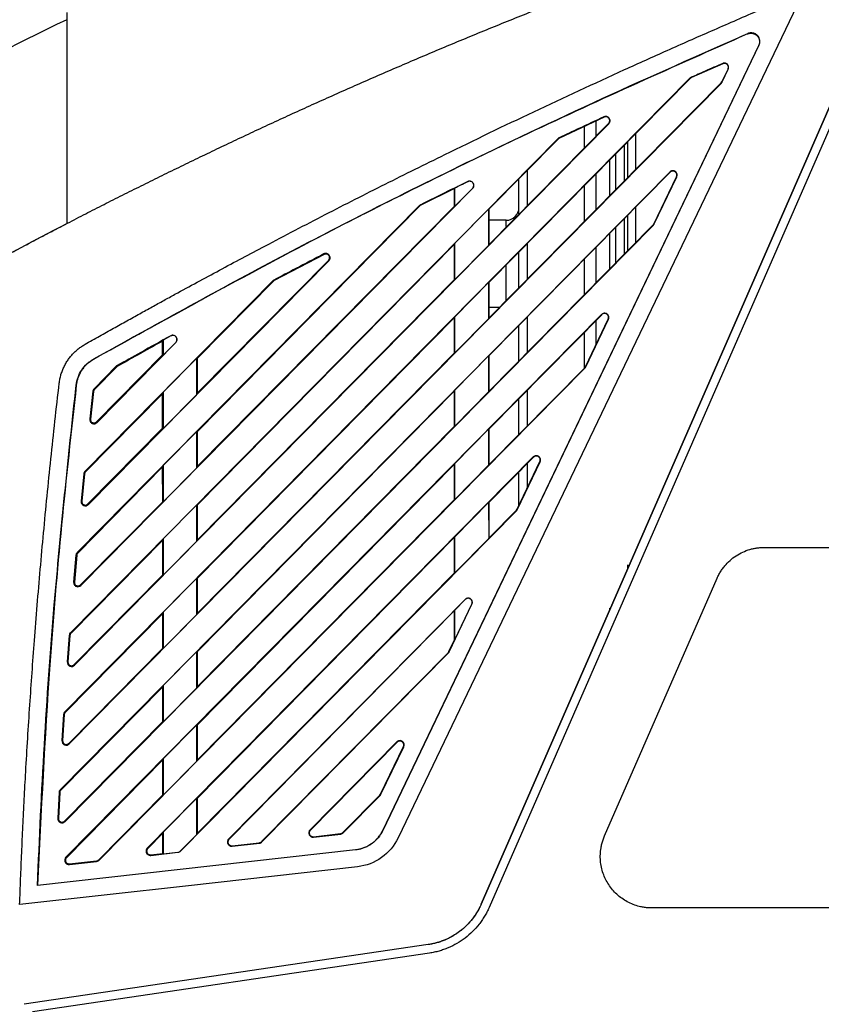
# Model space of a CAD drawing. Header units: millimetres. Extents: x 51 to 353, y -23 to 217.
# Tile 145 of 147: x 214 to 233, y 114 to 137. Entities that reach past the tile are written whole.
import ezdxf

# ---------------------------------------------------------------- set-up
doc = ezdxf.new("R2010")
doc.units = ezdxf.units.MM

msp = doc.modelspace()

# ---------------------------------------------------------------- linework, layer by layer
at = {"color": 7, "linetype": 'Continuous', "lineweight": 25}
for p, q in [((224.778, 115.929), (235.293, 139.997)), ((235.243, 139.881), (224.778, 115.929)), ((235.465, 139.889), (224.961, 115.849)), ((232.293, 137.197), (222.843, 117.475)), ((215.121, 136.699), (215.121, 136.426)), ((222.483, 117.648), (231.245, 135.934)), ((231.252, 135.941), (222.486, 117.646)), ((230.409, 135.509), (229.678, 135.186)), ((230.389, 135.089), (230.53, 135.383)), ((230.395, 135.086), (230.536, 135.38)), ((230.409, 135.509), (230.406, 135.515)), ((230.536, 135.38), (230.53, 135.383)), ((229.644, 135.171), (215.075, 120.413)), ((229.649, 135.166), (224.958, 130.409)), ((229.644, 135.171), (229.649, 135.166)), ((229.678, 135.186), (229.649, 135.166)), ((229.675, 135.192), (229.678, 135.186)), ((215.179, 119.664), (230.376, 135.059)), ((224.958, 129.584), (230.371, 135.064)), ((230.371, 135.064), (230.389, 135.089)), ((230.371, 135.064), (230.376, 135.059)), ((230.389, 135.089), (230.395, 135.086)), ((227.644, 134.263), (226.603, 133.777)), ((227.644, 134.263), (227.64, 134.271)), ((215.303, 121.497), (227.753, 134.11)), ((224.958, 131.293), (227.747, 134.116)), ((227.178, 134.045), (227.178, 133.54)), ((227.458, 133.823), (227.458, 134.176)), ((227.747, 134.116), (227.753, 134.11)), ((226.57, 133.766), (215.207, 122.254)), ((226.577, 133.759), (224.958, 132.117)), ((226.57, 133.766), (226.577, 133.759)), ((226.603, 133.777), (226.577, 133.759)), ((228.192, 132.857), (228.192, 133.688)), ((227.918, 132.58), (227.918, 133.41)), ((227.778, 132.438), (227.778, 133.268)), ((229.173, 132.986), (214.968, 118.596)), ((229.179, 132.981), (224.958, 128.702)), ((225.658, 132.008), (225.658, 132.832)), ((225.858, 132.21), (225.858, 133.039)), ((227.458, 132.114), (227.458, 132.944)), ((228.798, 131.77), (229.328, 132.876)), ((228.805, 131.767), (229.335, 132.873)), ((229.173, 132.986), (229.179, 132.981)), ((229.335, 132.873), (229.328, 132.876)), ((215.451, 123.355), (224.579, 132.603)), ((224.158, 132.6), (223.374, 132.211)), ((224.166, 132.613), (224.158, 132.6)), ((224.158, 132.192), (224.158, 132.6)), ((224.166, 132.189), (224.166, 132.613)), ((224.166, 132.189), (224.577, 132.605)), ((224.466, 132.76), (224.464, 132.763)), ((224.577, 132.605), (224.579, 132.603)), ((227.178, 132.66), (227.178, 131.831)), ((223.342, 132.203), (215.363, 124.121)), ((223.35, 132.195), (218.161, 126.934)), ((218.161, 126.123), (224.158, 132.192)), ((223.342, 132.203), (223.35, 132.195)), ((223.374, 132.211), (223.35, 132.195)), ((223.368, 132.222), (223.374, 132.211)), ((224.158, 132.192), (224.166, 132.189)), ((224.95, 132.12), (224.165, 131.325)), ((224.958, 132.117), (224.95, 132.12)), ((224.95, 132.12), (224.951, 131.276)), ((224.958, 132.117), (224.958, 131.293)), ((228.192, 131.148), (228.192, 131.981)), ((215.079, 117.855), (228.786, 131.74)), ((225.358, 131.861), (224.958, 131.861)), ((224.958, 127.875), (228.781, 131.745)), ((227.918, 130.871), (227.918, 131.703)), ((228.781, 131.745), (228.798, 131.77)), ((228.781, 131.745), (228.786, 131.74)), ((228.798, 131.77), (228.805, 131.767)), ((227.778, 130.729), (227.778, 131.561)), ((224.158, 131.306), (218.161, 125.226)), ((224.165, 131.325), (224.158, 131.306)), ((224.158, 130.483), (224.158, 131.306)), ((224.165, 130.48), (224.165, 131.325)), ((224.165, 130.48), (224.951, 131.276)), ((224.951, 131.276), (224.958, 131.293)), ((225.858, 130.494), (225.858, 131.322)), ((227.458, 130.406), (227.458, 131.237)), ((221.119, 131.064), (219.956, 130.455)), ((221.119, 131.064), (221.112, 131.077)), ((225.658, 130.291), (225.658, 131.119)), ((215.625, 125.24), (221.229, 130.918)), ((218.162, 127.832), (221.22, 130.927)), ((221.22, 130.927), (221.229, 130.918)), ((227.178, 130.953), (227.178, 130.122)), ((219.925, 130.45), (215.546, 126.014)), ((218.161, 124.413), (224.158, 130.483)), ((219.935, 130.44), (218.162, 128.641)), ((219.925, 130.45), (219.935, 130.44)), ((219.956, 130.455), (219.935, 130.44)), ((219.949, 130.468), (219.956, 130.455)), ((224.158, 130.483), (224.165, 130.48)), ((224.951, 130.412), (224.165, 129.616)), ((224.958, 130.409), (224.951, 130.412)), ((224.951, 130.412), (224.951, 129.568)), ((224.958, 130.409), (224.958, 129.584)), ((224.958, 129.835), (225.205, 129.835)), ((227.583, 129.667), (215.101, 117.023)), ((224.165, 129.616), (224.158, 129.598)), ((224.165, 128.771), (224.165, 129.616)), ((227.588, 129.662), (224.958, 126.994)), ((225.858, 128.782), (225.858, 129.609)), ((227.583, 129.667), (227.588, 129.662)), ((224.158, 129.598), (218.16, 123.518)), ((224.158, 128.774), (224.158, 129.598)), ((224.165, 128.771), (224.951, 129.568)), ((224.951, 129.568), (224.958, 129.584)), ((225.658, 128.58), (225.658, 129.404)), ((227.207, 128.451), (227.738, 129.557)), ((227.214, 128.447), (227.744, 129.554)), ((227.458, 128.973), (227.458, 129.529)), ((227.744, 129.554), (227.738, 129.557)), ((217.545, 129.167), (217.367, 129.069)), ((217.545, 129.167), (217.543, 129.17)), ((227.178, 129.245), (227.178, 128.413)), ((215.825, 127.151), (217.662, 129.012)), ((217.354, 128.723), (217.353, 129.046)), ((217.367, 129.069), (217.367, 128.718)), ((217.367, 128.718), (217.66, 129.015)), ((217.66, 129.015), (217.662, 129.012)), ((215.813, 127.164), (217.354, 128.723)), ((217.367, 128.718), (217.354, 128.723)), ((218.16, 122.704), (224.158, 128.774)), ((224.158, 128.774), (224.165, 128.771)), ((224.951, 128.704), (224.164, 127.907)), ((224.958, 128.702), (224.951, 128.704)), ((224.951, 128.704), (224.952, 127.861)), ((224.958, 128.702), (224.958, 127.875)), ((215.743, 128.623), (215.741, 128.627)), ((216.273, 128.459), (215.756, 127.935)), ((216.273, 128.459), (216.286, 128.447)), ((216.295, 128.476), (216.304, 128.46)), ((218.149, 128.647), (217.367, 127.854)), ((218.149, 128.647), (218.162, 128.641)), ((218.149, 127.802), (218.149, 128.647)), ((218.162, 128.641), (218.162, 127.832)), ((216.286, 128.447), (215.769, 127.923)), ((215.876, 116.953), (227.195, 128.42)), ((224.958, 126.166), (227.19, 128.426)), ((227.19, 128.426), (227.207, 128.451)), ((227.19, 128.426), (227.195, 128.42)), ((227.207, 128.451), (227.214, 128.447)), ((215.342, 128.02), (215.339, 128.02)), ((217.354, 127.822), (215.559, 126.002)), ((215.728, 127.877), (215.655, 127.233)), ((215.746, 127.875), (215.673, 127.231)), ((215.746, 127.875), (215.728, 127.877)), ((215.769, 127.923), (215.756, 127.935)), ((217.354, 127.822), (217.367, 127.854)), ((217.354, 127.015), (217.354, 127.822)), ((217.367, 127.854), (217.367, 127.01)), ((217.367, 127.01), (218.149, 127.802)), ((218.162, 127.832), (218.149, 127.802)), ((224.158, 127.891), (218.16, 121.81)), ((224.164, 127.907), (224.158, 127.891)), ((224.158, 127.065), (224.158, 127.891)), ((224.164, 127.063), (224.164, 127.907)), ((224.164, 127.063), (224.952, 127.861)), ((224.952, 127.861), (224.958, 127.875)), ((225.858, 127.06), (225.858, 127.892)), ((225.658, 126.854), (225.658, 127.694)), ((215.655, 127.233), (215.672, 127.231)), ((215.825, 127.151), (215.813, 127.164)), ((215.612, 125.252), (217.354, 127.015)), ((217.367, 127.01), (217.354, 127.015)), ((218.149, 126.938), (217.367, 126.146)), ((218.149, 126.938), (218.161, 126.934)), ((218.149, 126.094), (218.149, 126.938)), ((218.16, 120.995), (224.158, 127.065)), ((218.161, 126.934), (218.161, 126.123)), ((224.158, 127.065), (224.164, 127.063)), ((224.952, 126.997), (224.164, 126.199)), ((224.958, 126.994), (224.952, 126.997)), ((224.952, 126.997), (224.952, 126.153)), ((224.958, 126.994), (224.958, 126.166)), ((225.992, 126.348), (216.997, 117.236)), ((224.158, 126.183), (218.159, 120.102)), ((224.164, 126.199), (224.158, 126.183)), ((224.158, 125.357), (224.158, 126.183)), ((224.164, 125.354), (224.164, 126.199)), ((224.952, 126.153), (224.958, 126.166)), ((225.998, 126.342), (224.958, 125.287)), ((225.616, 125.131), (226.147, 126.238)), ((225.624, 125.128), (226.154, 126.234)), ((225.858, 125.614), (225.858, 126.19)), ((225.992, 126.348), (225.998, 126.342)), ((226.154, 126.234), (226.147, 126.238)), ((217.354, 126.115), (215.376, 124.109)), ((215.518, 125.954), (215.454, 125.32)), ((215.535, 125.953), (215.471, 125.318)), ((215.535, 125.953), (215.518, 125.954)), ((215.559, 126.002), (215.546, 126.014)), ((217.354, 126.115), (217.367, 126.146)), ((217.355, 125.306), (217.354, 126.115)), ((217.367, 126.146), (217.367, 125.301)), ((217.367, 125.301), (218.149, 126.094)), ((218.161, 126.123), (218.149, 126.094)), ((224.164, 125.354), (224.952, 126.153)), ((225.658, 125.187), (225.658, 125.97)), ((215.439, 123.367), (217.355, 125.306)), ((215.454, 125.32), (215.471, 125.318)), ((215.625, 125.24), (215.612, 125.252)), ((217.367, 125.301), (217.355, 125.306)), ((218.159, 119.285), (224.158, 125.357)), ((224.158, 125.357), (224.164, 125.354)), ((224.952, 125.289), (224.163, 124.489)), ((224.958, 125.287), (224.952, 125.289)), ((224.952, 125.289), (224.953, 124.445)), ((224.958, 125.287), (224.958, 124.457)), ((218.149, 125.23), (217.367, 124.437)), ((217.772, 117.166), (225.605, 125.101)), ((218.149, 125.23), (218.161, 125.226)), ((218.149, 124.386), (218.149, 125.23)), ((218.161, 125.226), (218.161, 124.413)), ((224.958, 124.457), (225.599, 125.107)), ((225.599, 125.107), (225.616, 125.131)), ((225.616, 125.131), (225.624, 125.128)), ((217.355, 124.408), (215.219, 122.243)), ((217.355, 124.408), (217.367, 124.437)), ((217.355, 123.598), (217.355, 124.408)), ((217.367, 124.437), (217.367, 123.593)), ((217.367, 123.593), (218.149, 124.386)), ((218.161, 124.413), (218.149, 124.386)), ((224.158, 124.476), (218.159, 118.394)), ((224.163, 124.49), (224.158, 124.476)), ((224.158, 123.648), (224.158, 124.476)), ((224.163, 123.645), (224.163, 124.489)), ((224.163, 123.645), (224.953, 124.445)), ((224.953, 124.445), (224.958, 124.457)), ((215.376, 124.109), (215.363, 124.121)), ((231.375, 124.241), (251.118, 124.241)), ((215.335, 124.06), (215.28, 123.434)), ((215.352, 124.058), (215.297, 123.433)), ((215.352, 124.058), (215.335, 124.06)), ((218.159, 117.576), (224.158, 123.648)), ((224.158, 123.648), (224.163, 123.646)), ((228.192, 123.764), (228.192, 123.834)), ((215.28, 123.434), (215.297, 123.433)), ((215.291, 121.509), (217.355, 123.598)), ((217.367, 123.593), (217.355, 123.598)), ((218.149, 123.522), (217.367, 122.729)), ((218.149, 123.522), (218.16, 123.518)), ((218.149, 122.678), (218.149, 123.522)), ((218.16, 123.518), (218.16, 122.704)), ((227.654, 117.522), (230.276, 123.522)), ((215.451, 123.355), (215.439, 123.367)), ((224.402, 123.028), (218.893, 117.448)), ((224.404, 123.026), (224.162, 122.781)), ((224.402, 123.028), (224.404, 123.026)), ((217.355, 122.702), (217.367, 122.729)), ((217.367, 122.729), (217.367, 121.885)), ((224.158, 122.769), (218.902, 117.44)), ((224.033, 121.809), (224.563, 122.915)), ((224.163, 122.781), (224.158, 122.769)), ((224.158, 122.088), (224.158, 122.769)), ((224.162, 122.086), (224.56, 122.917)), ((224.163, 122.086), (224.163, 122.781)), ((224.563, 122.915), (224.56, 122.917)), ((227.778, 122.824), (227.778, 122.795)), ((227.778, 122.795), (227.778, 122.823)), ((217.355, 122.702), (215.087, 120.402)), ((217.356, 121.89), (217.355, 122.702)), ((217.367, 121.885), (218.149, 122.678)), ((218.16, 122.704), (218.149, 122.678)), ((215.178, 122.192), (215.131, 121.575)), ((215.195, 122.191), (215.148, 121.574)), ((215.195, 122.191), (215.178, 122.192)), ((215.219, 122.243), (215.207, 122.254)), ((224.025, 121.812), (224.158, 122.088)), ((224.158, 122.088), (224.163, 122.087)), ((215.168, 119.675), (217.356, 121.89)), ((217.367, 121.885), (217.356, 121.89)), ((218.149, 121.814), (217.367, 121.021)), ((218.149, 121.814), (218.16, 121.81)), ((218.149, 120.97), (218.149, 121.814)), ((218.16, 121.81), (218.16, 120.995)), ((224.008, 121.788), (224.025, 121.812)), ((224.025, 121.812), (224.033, 121.809)), ((215.131, 121.575), (215.148, 121.574)), ((219.66, 117.386), (224.008, 121.788)), ((219.668, 117.379), (224.014, 121.782)), ((224.008, 121.788), (224.014, 121.782)), ((215.303, 121.497), (215.291, 121.509)), ((217.356, 120.995), (214.979, 118.585)), ((217.356, 120.995), (217.367, 121.021)), ((217.356, 120.181), (217.356, 120.995)), ((217.367, 121.021), (217.367, 120.177)), ((217.367, 120.177), (218.149, 120.97)), ((218.16, 120.995), (218.149, 120.97)), ((215.047, 120.349), (215.008, 119.741)), ((215.063, 120.348), (215.024, 119.74)), ((215.063, 120.348), (215.047, 120.349)), ((215.087, 120.402), (215.075, 120.413)), ((215.068, 117.866), (217.356, 120.181)), ((217.367, 120.177), (217.356, 120.181)), ((218.149, 120.106), (217.367, 119.313)), ((218.149, 120.106), (218.159, 120.102)), ((218.149, 119.262), (218.149, 120.106)), ((218.159, 120.102), (218.159, 119.285)), ((215.008, 119.741), (215.024, 119.74)), ((215.179, 119.664), (215.168, 119.675)), ((222.811, 119.709), (220.789, 117.661)), ((222.818, 119.703), (220.797, 117.654)), ((222.435, 118.493), (222.965, 119.599)), ((222.443, 118.489), (222.973, 119.596)), ((222.811, 119.709), (222.818, 119.703)), ((222.973, 119.596), (222.965, 119.599)), ((217.356, 119.288), (215.112, 117.012)), ((217.356, 119.288), (217.367, 119.313)), ((217.357, 118.473), (217.356, 119.288)), ((217.367, 119.313), (217.367, 118.469)), ((218.159, 119.285), (218.149, 119.262)), ((217.367, 118.469), (218.149, 119.262)), ((214.979, 118.585), (214.968, 118.596)), ((214.939, 118.531), (214.908, 117.93)), ((214.955, 118.53), (214.924, 117.929)), ((214.955, 118.53), (214.939, 118.531)), ((215.865, 116.964), (217.357, 118.473)), ((217.367, 118.469), (217.357, 118.473)), ((218.149, 118.398), (217.367, 117.605)), ((218.149, 118.398), (218.159, 118.394)), ((218.149, 117.554), (218.149, 118.398)), ((218.159, 118.394), (218.159, 117.576)), ((221.557, 117.598), (222.417, 118.468)), ((221.564, 117.591), (222.424, 118.462)), ((222.417, 118.468), (222.435, 118.493)), ((222.417, 118.468), (222.424, 118.462)), ((222.435, 118.493), (222.443, 118.489)), ((214.908, 117.93), (214.924, 117.929)), ((215.079, 117.855), (215.068, 117.866)), ((217.357, 117.581), (217.007, 117.226)), ((217.357, 117.581), (217.367, 117.605)), ((217.357, 117.11), (217.357, 117.581)), ((217.367, 117.605), (217.367, 117.102)), ((217.769, 117.169), (218.149, 117.554)), ((218.159, 117.576), (218.149, 117.554)), ((218.902, 117.44), (218.893, 117.448)), ((220.797, 117.654), (220.789, 117.661)), ((220.871, 117.501), (221.503, 117.572)), ((220.871, 117.501), (220.872, 117.491)), ((220.872, 117.491), (221.504, 117.562)), ((221.504, 117.562), (221.503, 117.572)), ((221.564, 117.591), (221.557, 117.598)), ((222.483, 117.648), (222.486, 117.646)), ((217.007, 117.226), (216.997, 117.236)), ((218.974, 117.29), (219.606, 117.361)), ((218.974, 117.29), (218.976, 117.279)), ((218.976, 117.279), (219.608, 117.35)), ((219.608, 117.35), (219.606, 117.361)), ((219.668, 117.379), (219.66, 117.386)), ((221.851, 117.195), (214.436, 116.364)), ((214.439, 116.368), (221.85, 117.199)), ((215.112, 117.012), (215.101, 117.023)), ((217.078, 117.079), (217.357, 117.11)), ((217.078, 117.079), (217.08, 117.066)), ((217.08, 117.066), (217.712, 117.137)), ((217.367, 117.102), (217.357, 117.11)), ((217.367, 117.102), (217.711, 117.14)), ((217.712, 117.137), (217.711, 117.14)), ((217.772, 117.166), (217.769, 117.169)), ((221.85, 117.199), (221.851, 117.195)), ((215.182, 116.868), (215.814, 116.939)), ((215.182, 116.868), (215.184, 116.853)), ((215.184, 116.853), (215.816, 116.924)), ((215.816, 116.924), (215.814, 116.939)), ((215.876, 116.953), (215.865, 116.964)), ((214.439, 116.368), (214.436, 116.364)), ((251.118, 115.841), (228.753, 115.841)), ((223.545, 114.987), (214.124, 113.596)), ((223.574, 114.789), (214.319, 113.423))]:
    msp.add_line(p, q, dxfattribs=at)
at = {"color": 8, "linetype": 'Continuous', "lineweight": 25}
for p, q in [((228.385, 133.053), (228.385, 133.884)), ((228.111, 133.606), (228.111, 132.775)), ((228.385, 131.344), (228.385, 132.176)), ((228.111, 131.899), (228.111, 131.067)), ((225.358, 131.713), (225.358, 131.861)), ((225.358, 129.979), (225.358, 130.813))]:
    msp.add_line(p, q, dxfattribs=at)
at = {"color": 7, "linetype": 'Continuous', "lineweight": 25, "flags": 128}
for points in [[(230.993, 136.211), (230.989, 136.207), (230.985, 136.204)], [(231.245, 135.934), (231.249, 135.938), (231.252, 135.941)], [(217.353, 129.046), (217.358, 129.054), (217.367, 129.069)], [(221.895, 116.801), (217.959, 116.36), (214.023, 115.918)]]:
    msp.add_lwpolyline(points, dxfattribs=at)
at = {"color": 7, "linetype": 'Continuous', "lineweight": 25}
msp.add_arc((225.358, 132.161), 0.3, 270, 0, dxfattribs=at)
for points in [[(215.121, 141.331), (210.688, 139.365), (206.374, 137.132), (202.211, 134.644)], [(215.121, 136.534), (212.595, 135.31), (210.113, 133.997), (207.679, 132.599)], [(210.392, 129.202), (211.948, 130.098), (213.525, 130.959), (215.121, 131.785)]]:
    msp.add_open_spline(points, degree=3, dxfattribs=at)
for points, knots in [([(210.391, 129.202), (210.52, 129.276), (210.779, 129.424), (211.169, 129.646), (211.563, 129.868), (211.959, 130.089), (212.358, 130.31), (212.761, 130.531), (213.167, 130.751), (213.576, 130.972), (213.988, 131.192), (214.403, 131.411), (214.822, 131.63), (215.244, 131.849), (215.668, 132.067), (216.096, 132.284), (216.528, 132.502), (216.962, 132.718), (217.4, 132.934), (217.841, 133.149), (218.285, 133.364), (218.732, 133.577), (219.182, 133.791), (219.636, 134.003), (220.093, 134.214), (220.553, 134.425), (221.017, 134.635), (221.483, 134.843), (221.953, 135.051), (222.426, 135.258), (222.902, 135.464), (223.382, 135.669), (223.865, 135.872), (224.35, 136.075), (224.84, 136.276), (225.332, 136.476), (225.828, 136.675), (226.326, 136.873), (226.829, 137.069), (227.334, 137.264), (227.842, 137.457), (228.354, 137.649), (228.869, 137.84), (229.387, 138.029), (229.908, 138.216), (230.432, 138.402), (230.96, 138.587), (231.491, 138.769), (232.025, 138.95), (232.562, 139.129), (233.102, 139.307), (233.645, 139.482), (234.192, 139.656), (234.741, 139.828), (235.109, 139.94), (235.293, 139.997)], [0, 0, 0, 0, 0.016402, 0.032901, 0.049496, 0.066188, 0.082977, 0.099862, 0.116844, 0.133922, 0.151097, 0.168367, 0.185734, 0.203196, 0.220755, 0.238409, 0.256159, 0.274005, 0.291946, 0.309982, 0.328113, 0.34634, 0.364662, 0.383078, 0.401589, 0.420195, 0.438895, 0.457689, 0.476577, 0.495559, 0.514634, 0.533803, 0.553066, 0.572421, 0.59187, 0.611411, 0.631045, 0.650771, 0.670589, 0.690499, 0.7105, 0.730593, 0.750778, 0.771053, 0.791418, 0.811874, 0.83242, 0.853056, 0.873782, 0.894597, 0.915501, 0.936493, 0.957574, 0.978743, 1, 1, 1, 1]), ([(215.546, 128.972), (215.658, 129.035), (215.88, 129.16), (216.205, 129.343), (216.518, 129.517), (216.817, 129.683), (217.104, 129.842), (217.377, 129.992), (217.9, 130.278), (218.684, 130.703), (219.851, 131.323), (221.138, 131.994), (222.536, 132.704), (224.154, 133.506), (226.01, 134.4), (227.741, 135.202), (229.124, 135.824), (230.151, 136.278), (231.21, 136.738), (231.929, 137.043), (232.293, 137.197)], [0, 0, 0, 0, 0.020804, 0.040794, 0.059967, 0.07832, 0.095849, 0.112554, 0.128432, 0.191621, 0.255888, 0.340842, 0.424832, 0.507861, 0.63098, 0.755901, 0.814412, 0.874604, 0.936466, 1, 1, 1, 1]), ([(215.121, 136.534), (215.121, 136.525), (215.121, 136.508), (215.121, 136.472), (215.121, 136.409), (215.121, 136.28), (215.12, 136.086), (215.12, 135.839), (215.12, 135.497), (215.12, 135.032), (215.12, 134.588), (215.12, 134.281), (215.12, 134.133), (215.12, 133.978), (215.119, 133.815), (215.119, 133.645), (215.119, 133.468), (215.119, 133.283), (215.119, 133.09), (215.119, 132.891), (215.119, 132.684), (215.12, 132.469), (215.12, 132.248), (215.12, 132.019), (215.12, 131.863), (215.12, 131.785)], [0, 0, 0, 0, 0.007729, 0.015519, 0.031099, 0.062266, 0.124632, 0.186345, 0.249533, 0.37134, 0.499577, 0.528151, 0.557819, 0.588581, 0.62044, 0.653398, 0.687457, 0.72262, 0.758891, 0.796271, 0.834767, 0.874381, 0.91512, 0.95699, 1, 1, 1, 1]), ([(215.121, 136.534), (215.121, 136.511), (215.121, 136.464), (215.121, 136.392), (215.121, 136.318), (215.121, 136.242), (215.121, 136.165), (215.121, 136.086), (215.121, 136.005), (215.121, 135.922), (215.121, 135.838), (215.121, 135.753), (215.121, 135.665), (215.121, 135.43), (215.121, 135.028), (215.121, 134.431), (215.121, 133.8), (215.121, 133.29), (215.121, 132.918), (215.121, 132.695), (215.121, 132.469), (215.121, 132.243), (215.121, 132.014), (215.121, 131.861), (215.121, 131.785)], [0, 0, 0, 0, 0.02068, 0.041357, 0.06204, 0.082734, 0.103448, 0.12419, 0.144966, 0.165783, 0.18665, 0.207574, 0.22856, 0.249618, 0.374291, 0.499665, 0.623934, 0.749867, 0.79152, 0.833129, 0.874739, 0.916392, 0.958131, 1, 1, 1, 1]), ([(215.741, 128.627), (217.148, 129.407), (219.95, 130.96), (223.92, 132.964), (227.597, 134.716), (229.863, 135.714), (230.993, 136.211)], [0, 0, 0, 0, 0.2832056, 0.5639648, 0.7827875, 1, 1, 1, 1]), ([(230.985, 136.204), (229.275, 135.443), (225.836, 133.912), (220.75, 131.385), (217.417, 129.547), (215.743, 128.623)], [0, 0, 0, 0, 0.329741, 0.663125, 1, 1, 1, 1]), ([(230.985, 136.204), (230.991, 136.206), (231.004, 136.211), (231.024, 136.216), (231.045, 136.22), (231.067, 136.221), (231.089, 136.219), (231.112, 136.215), (231.134, 136.208), (231.155, 136.199), (231.175, 136.188), (231.193, 136.174), (231.215, 136.153), (231.244, 136.115), (231.264, 136.06), (231.265, 136.006), (231.258, 135.966), (231.249, 135.944), (231.245, 135.934)], [0, 0, 0, 0, 0.040949, 0.083574, 0.127705, 0.17312, 0.219551, 0.266686, 0.314184, 0.361686, 0.408829, 0.455264, 0.500669, 0.599505, 0.74981, 0.851186, 0.933796, 1, 1, 1, 1]), ([(231.252, 135.941), (231.254, 135.946), (231.26, 135.958), (231.266, 135.978), (231.271, 136.002), (231.272, 136.029), (231.269, 136.073), (231.251, 136.122), (231.219, 136.165), (231.185, 136.193), (231.149, 136.213), (231.108, 136.225), (231.067, 136.228), (231.028, 136.224), (231.004, 136.215), (230.992, 136.211)], [0, 0, 0, 0, 0.037949, 0.081427, 0.131021, 0.187269, 0.250564, 0.400957, 0.49978, 0.583779, 0.670303, 0.757204, 0.842311, 0.923718, 1, 1, 1, 1]), ([(230.406, 135.515), (230.269, 135.455), (230.025, 135.348), (229.782, 135.24), (229.675, 135.192)], [0, 0, 0, 0, 0.559798, 1, 1, 1, 1]), ([(230.536, 135.38), (230.543, 135.396), (230.55, 135.425), (230.537, 135.47), (230.516, 135.497), (230.489, 135.516), (230.458, 135.524), (230.433, 135.524), (230.415, 135.519), (230.406, 135.515)], [0, 0, 0, 0, 0.25, 0.375, 0.5, 0.625, 0.75, 0.875, 1, 1, 1, 1]), ([(230.53, 135.383), (230.532, 135.388), (230.536, 135.397), (230.539, 135.41), (230.54, 135.425), (230.538, 135.443), (230.531, 135.467), (230.514, 135.49), (230.491, 135.507), (230.464, 135.517), (230.435, 135.518), (230.417, 135.512), (230.408, 135.509)], [0, 0, 0, 0, 0.063692, 0.125712, 0.187547, 0.250696, 0.376581, 0.503611, 0.627213, 0.750433, 0.874708, 1, 1, 1, 1]), ([(229.675, 135.192), (229.668, 135.189), (229.657, 135.183), (229.648, 135.175), (229.644, 135.171)], [0, 0, 0, 0, 0.55983, 1, 1, 1, 1]), ([(230.376, 135.059), (230.38, 135.063), (230.388, 135.072), (230.393, 135.082), (230.395, 135.086)], [0, 0, 0, 0, 0.559858, 1, 1, 1, 1]), ([(227.64, 134.271), (227.446, 134.181), (227.098, 134.02), (226.752, 133.858), (226.599, 133.786)], [0, 0, 0, 0, 0.55972, 1, 1, 1, 1]), ([(227.753, 134.11), (227.767, 134.124), (227.784, 134.154), (227.781, 134.209), (227.762, 134.243), (227.735, 134.267), (227.706, 134.279), (227.675, 134.282), (227.651, 134.276), (227.64, 134.271)], [0, 0, 0, 0, 0.25, 0.375, 0.5, 0.625, 0.75, 0.875, 1, 1, 1, 1]), ([(227.747, 134.116), (227.749, 134.119), (227.755, 134.125), (227.762, 134.136), (227.767, 134.147), (227.771, 134.159), (227.774, 134.178), (227.772, 134.204), (227.758, 134.233), (227.735, 134.256), (227.706, 134.269), (227.674, 134.274), (227.654, 134.266), (227.644, 134.263)], [0, 0, 0, 0, 0.0500825, 0.0989173, 0.147456, 0.1966674, 0.2474818, 0.3740956, 0.4989568, 0.6237114, 0.7490095, 0.8735256, 1, 1, 1, 1]), ([(226.599, 133.786), (226.593, 133.783), (226.583, 133.777), (226.574, 133.769), (226.57, 133.766)], [0, 0, 0, 0, 0.5598445, 1, 1, 1, 1]), ([(229.335, 132.873), (229.34, 132.884), (229.346, 132.909), (229.344, 132.94), (229.331, 132.969), (229.307, 132.997), (229.273, 133.015), (229.217, 133.019), (229.187, 133), (229.173, 132.986)], [0, 0, 0, 0, 0.125, 0.25, 0.375, 0.5, 0.625, 0.75, 1, 1, 1, 1]), ([(229.328, 132.876), (229.33, 132.88), (229.334, 132.889), (229.337, 132.902), (229.338, 132.914), (229.338, 132.927), (229.334, 132.946), (229.322, 132.97), (229.299, 132.994), (229.269, 133.009), (229.236, 133.01), (229.203, 133.002), (229.187, 132.988), (229.178, 132.981)], [0, 0, 0, 0, 0.053211, 0.103943, 0.153227, 0.202182, 0.251952, 0.375377, 0.502498, 0.625613, 0.752572, 0.876025, 1, 1, 1, 1]), ([(224.464, 132.763), (224.259, 132.663), (223.894, 132.483), (223.529, 132.302), (223.368, 132.222)], [0, 0, 0, 0, 0.559714, 1, 1, 1, 1]), ([(224.466, 132.76), (224.41, 132.732), (224.31, 132.684), (224.21, 132.634), (224.166, 132.613)], [0, 0, 0, 0, 0.5598596, 1, 1, 1, 1]), ([(224.579, 132.603), (224.593, 132.617), (224.611, 132.647), (224.607, 132.703), (224.588, 132.737), (224.56, 132.761), (224.531, 132.772), (224.499, 132.775), (224.475, 132.768), (224.464, 132.763)], [0, 0, 0, 0, 0.25, 0.375, 0.5, 0.625, 0.75, 0.875, 1, 1, 1, 1]), ([(224.577, 132.605), (224.58, 132.609), (224.586, 132.616), (224.594, 132.628), (224.599, 132.641), (224.603, 132.654), (224.605, 132.675), (224.602, 132.704), (224.585, 132.735), (224.56, 132.758), (224.53, 132.769), (224.496, 132.772), (224.476, 132.764), (224.466, 132.76)], [0, 0, 0, 0, 0.053203, 0.104788, 0.155902, 0.207724, 0.261386, 0.39125, 0.521661, 0.639641, 0.758091, 0.878276, 1, 1, 1, 1]), ([(223.368, 132.222), (223.363, 132.219), (223.353, 132.214), (223.345, 132.206), (223.342, 132.203)], [0, 0, 0, 0, 0.55986, 1, 1, 1, 1]), ([(228.786, 131.74), (228.79, 131.744), (228.797, 131.752), (228.802, 131.762), (228.805, 131.767)], [0, 0, 0, 0, 0.559858, 1, 1, 1, 1]), ([(221.112, 131.077), (220.895, 130.964), (220.507, 130.762), (220.12, 130.558), (219.949, 130.468)], [0, 0, 0, 0, 0.559706, 1, 1, 1, 1]), ([(221.229, 130.918), (221.243, 130.932), (221.261, 130.962), (221.257, 131.018), (221.237, 131.053), (221.209, 131.076), (221.18, 131.087), (221.148, 131.09), (221.123, 131.083), (221.112, 131.077)], [0, 0, 0, 0, 0.25, 0.375, 0.5, 0.625, 0.75, 0.875, 1, 1, 1, 1]), ([(221.219, 130.927), (221.222, 130.93), (221.228, 130.937), (221.235, 130.947), (221.24, 130.959), (221.243, 130.971), (221.245, 130.99), (221.242, 131.016), (221.227, 131.043), (221.204, 131.064), (221.176, 131.074), (221.146, 131.076), (221.128, 131.068), (221.119, 131.064)], [0, 0, 0, 0, 0.052967, 0.10433, 0.155229, 0.206836, 0.260275, 0.388904, 0.519637, 0.638993, 0.758117, 0.878387, 1, 1, 1, 1]), ([(219.949, 130.468), (219.944, 130.465), (219.935, 130.46), (219.928, 130.453), (219.925, 130.45)], [0, 0, 0, 0, 0.559877, 1, 1, 1, 1]), ([(227.744, 129.554), (227.75, 129.565), (227.756, 129.589), (227.754, 129.621), (227.74, 129.65), (227.716, 129.677), (227.683, 129.696), (227.627, 129.699), (227.596, 129.681), (227.583, 129.667)], [0, 0, 0, 0, 0.125, 0.25, 0.375, 0.5, 0.625, 0.75, 1, 1, 1, 1]), ([(227.737, 129.557), (227.739, 129.561), (227.743, 129.569), (227.746, 129.582), (227.747, 129.595), (227.747, 129.608), (227.743, 129.627), (227.731, 129.651), (227.708, 129.674), (227.678, 129.689), (227.645, 129.691), (227.613, 129.683), (227.596, 129.669), (227.588, 129.662)], [0, 0, 0, 0, 0.053258, 0.104031, 0.153354, 0.202349, 0.252164, 0.375633, 0.502736, 0.625614, 0.752451, 0.875945, 1, 1, 1, 1]), ([(217.543, 129.17), (217.31, 129.041), (216.893, 128.811), (216.478, 128.578), (216.295, 128.476)], [0, 0, 0, 0, 0.559695, 1, 1, 1, 1]), ([(217.662, 129.012), (217.676, 129.026), (217.694, 129.057), (217.689, 129.114), (217.669, 129.148), (217.641, 129.172), (217.612, 129.182), (217.579, 129.184), (217.554, 129.176), (217.543, 129.17)], [0, 0, 0, 0, 0.25, 0.375, 0.5, 0.625, 0.75, 0.875, 1, 1, 1, 1]), ([(217.66, 129.015), (217.667, 129.023), (217.681, 129.04), (217.689, 129.073), (217.687, 129.106), (217.674, 129.136), (217.651, 129.16), (217.623, 129.176), (217.589, 129.181), (217.563, 129.176), (217.549, 129.169), (217.545, 129.167)], [0, 0, 0, 0, 0.118878, 0.237868, 0.353468, 0.477348, 0.587907, 0.71401, 0.827979, 0.951392, 1, 1, 1, 1]), ([(214.945, 128.066), (214.947, 128.083), (214.951, 128.117), (214.961, 128.168), (214.972, 128.218), (214.985, 128.267), (215.001, 128.316), (215.018, 128.364), (215.038, 128.411), (215.059, 128.457), (215.083, 128.502), (215.109, 128.547), (215.144, 128.603), (215.191, 128.668), (215.252, 128.74), (215.318, 128.807), (215.389, 128.868), (215.464, 128.923), (215.519, 128.955), (215.546, 128.972)], [0, 0, 0, 0, 0.046005, 0.09165, 0.137016, 0.182187, 0.227247, 0.272281, 0.317376, 0.362617, 0.408087, 0.45387, 0.500048, 0.584275, 0.667452, 0.75009, 0.832713, 0.915845, 1, 1, 1, 1]), ([(217.353, 129.046), (217.157, 128.938), (216.807, 128.743), (216.458, 128.547), (216.304, 128.46)], [0, 0, 0, 0, 0.559999, 1, 1, 1, 1]), ([(215.339, 128.02), (215.35, 128.082), (215.373, 128.206), (215.462, 128.375), (215.583, 128.523), (215.688, 128.592), (215.741, 128.627)], [0, 0, 0, 0, 0.248861, 0.500152, 0.750847, 1, 1, 1, 1]), ([(215.742, 128.623), (215.73, 128.616), (215.706, 128.602), (215.671, 128.579), (215.638, 128.554), (215.606, 128.527), (215.576, 128.499), (215.547, 128.469), (215.52, 128.438), (215.494, 128.404), (215.463, 128.361), (215.43, 128.305), (215.398, 128.237), (215.372, 128.167), (215.352, 128.094), (215.345, 128.045), (215.342, 128.02)], [0, 0, 0, 0, 0.056125, 0.111749, 0.167024, 0.222102, 0.277139, 0.33229, 0.38771, 0.443551, 0.499963, 0.601162, 0.700868, 0.799972, 0.899383, 1, 1, 1, 1]), ([(216.295, 128.476), (216.291, 128.473), (216.283, 128.468), (216.276, 128.462), (216.273, 128.459)], [0, 0, 0, 0, 0.559895, 1, 1, 1, 1]), ([(216.304, 128.46), (216.3, 128.458), (216.294, 128.454), (216.288, 128.449), (216.286, 128.447)], [0, 0, 0, 0, 0.5599168, 1, 1, 1, 1]), ([(227.195, 128.42), (227.199, 128.425), (227.207, 128.433), (227.212, 128.443), (227.214, 128.447)], [0, 0, 0, 0, 0.5598583, 1, 1, 1, 1]), ([(214.022, 115.918), (214.03, 116.118), (214.045, 116.521), (214.07, 117.131), (214.098, 117.749), (214.129, 118.378), (214.18, 119.32), (214.256, 120.552), (214.348, 121.846), (214.431, 122.898), (214.503, 123.735), (214.579, 124.581), (214.661, 125.438), (214.749, 126.305), (214.843, 127.183), (214.911, 127.77), (214.945, 128.066)], [0, 0, 0, 0, 0.049268, 0.09931, 0.150133, 0.201743, 0.254137, 0.382439, 0.505519, 0.573537, 0.642417, 0.712167, 0.782804, 0.854332, 0.926729, 1, 1, 1, 1]), ([(214.436, 116.364), (214.485, 117.454), (214.583, 119.635), (214.859, 123.524), (215.157, 126.315), (215.339, 128.02)], [0, 0, 0, 0, 0.280022, 0.560012, 1, 1, 1, 1]), ([(215.342, 128.02), (215.223, 126.935), (214.984, 124.766), (214.658, 120.883), (214.522, 118.08), (214.439, 116.368)], [0, 0, 0, 0, 0.279981, 0.560015, 1, 1, 1, 1]), ([(215.756, 127.935), (215.748, 127.926), (215.734, 127.908), (215.73, 127.886), (215.728, 127.877)], [0, 0, 0, 0, 0.559143, 1, 1, 1, 1]), ([(215.769, 127.923), (215.763, 127.916), (215.751, 127.902), (215.748, 127.884), (215.746, 127.875)], [0, 0, 0, 0, 0.500389, 1, 1, 1, 1]), ([(215.655, 127.233), (215.652, 127.211), (215.659, 127.18), (215.678, 127.155), (215.694, 127.141), (215.703, 127.135), (215.75, 127.113), (215.795, 127.121), (215.825, 127.151)], [0, 0, 0, 0, 0.25, 0.375, 0.375, 0.5, 0.5, 1, 1, 1, 1]), ([(215.672, 127.231), (215.672, 127.226), (215.671, 127.218), (215.673, 127.205), (215.676, 127.193), (215.684, 127.177), (215.697, 127.16), (215.719, 127.146), (215.744, 127.138), (215.766, 127.139), (215.785, 127.144), (215.8, 127.152), (215.808, 127.16), (215.813, 127.164)], [0, 0, 0, 0, 0.064295, 0.126566, 0.18839, 0.251376, 0.377266, 0.506321, 0.630513, 0.75254, 0.833991, 0.915313, 1, 1, 1, 1]), ([(226.154, 126.234), (226.159, 126.246), (226.165, 126.27), (226.163, 126.302), (226.15, 126.33), (226.126, 126.358), (226.092, 126.377), (226.036, 126.38), (226.006, 126.362), (225.992, 126.348)], [0, 0, 0, 0, 0.125, 0.25, 0.375, 0.5, 0.625, 0.75, 1, 1, 1, 1]), ([(226.146, 126.238), (226.148, 126.242), (226.152, 126.25), (226.155, 126.263), (226.156, 126.276), (226.156, 126.289), (226.152, 126.307), (226.14, 126.331), (226.117, 126.354), (226.088, 126.369), (226.055, 126.371), (226.023, 126.363), (226.006, 126.349), (225.998, 126.342)], [0, 0, 0, 0, 0.053299, 0.10411, 0.153467, 0.202499, 0.252356, 0.37587, 0.502961, 0.625603, 0.752313, 0.87586, 1, 1, 1, 1]), ([(215.546, 126.014), (215.538, 126.004), (215.524, 125.987), (215.52, 125.964), (215.518, 125.954)], [0, 0, 0, 0, 0.559141, 1, 1, 1, 1]), ([(215.559, 126.002), (215.553, 125.995), (215.541, 125.98), (215.537, 125.962), (215.535, 125.953)], [0, 0, 0, 0, 0.500354, 1, 1, 1, 1]), ([(215.454, 125.32), (215.452, 125.299), (215.458, 125.267), (215.478, 125.243), (215.494, 125.229), (215.503, 125.223), (215.55, 125.202), (215.594, 125.209), (215.624, 125.24)], [0, 0, 0, 0, 0.25, 0.375, 0.375, 0.5, 0.5, 1, 1, 1, 1]), ([(215.471, 125.318), (215.471, 125.314), (215.47, 125.305), (215.472, 125.292), (215.475, 125.28), (215.483, 125.265), (215.497, 125.248), (215.519, 125.234), (215.543, 125.226), (215.566, 125.227), (215.584, 125.232), (215.599, 125.24), (215.608, 125.248), (215.612, 125.252)], [0, 0, 0, 0, 0.064262, 0.126522, 0.188335, 0.25129, 0.377089, 0.505999, 0.630289, 0.752467, 0.834002, 0.915358, 1, 1, 1, 1]), ([(225.605, 125.101), (225.609, 125.105), (225.616, 125.114), (225.621, 125.124), (225.624, 125.128)], [0, 0, 0, 0, 0.559858, 1, 1, 1, 1]), ([(215.363, 124.121), (215.355, 124.111), (215.341, 124.093), (215.337, 124.07), (215.335, 124.06)], [0, 0, 0, 0, 0.559139, 1, 1, 1, 1]), ([(215.376, 124.109), (215.369, 124.102), (215.357, 124.087), (215.354, 124.068), (215.352, 124.058)], [0, 0, 0, 0, 0.500318, 1, 1, 1, 1]), ([(230.276, 123.522), (230.283, 123.537), (230.296, 123.566), (230.318, 123.609), (230.342, 123.652), (230.368, 123.693), (230.395, 123.733), (230.424, 123.772), (230.481, 123.844), (230.575, 123.941), (230.716, 124.049), (230.871, 124.135), (231.009, 124.187), (231.122, 124.215), (231.205, 124.23), (231.29, 124.239), (231.346, 124.24), (231.375, 124.241)], [0, 0, 0, 0, 0.0351, 0.070059, 0.104935, 0.139785, 0.174667, 0.209638, 0.244757, 0.372349, 0.500017, 0.627609, 0.755276, 0.816597, 0.877619, 0.93865, 1, 1, 1, 1]), ([(215.28, 123.434), (215.278, 123.413), (215.285, 123.382), (215.305, 123.358), (215.321, 123.344), (215.33, 123.338), (215.376, 123.317), (215.42, 123.325), (215.45, 123.355)], [0, 0, 0, 0, 0.25, 0.375, 0.375, 0.5, 0.5, 1, 1, 1, 1]), ([(215.297, 123.433), (215.296, 123.428), (215.296, 123.42), (215.298, 123.407), (215.302, 123.395), (215.309, 123.38), (215.323, 123.363), (215.345, 123.349), (215.37, 123.341), (215.392, 123.342), (215.411, 123.348), (215.426, 123.356), (215.434, 123.363), (215.438, 123.367)], [0, 0, 0, 0, 0.064231, 0.126481, 0.188285, 0.251212, 0.376929, 0.505703, 0.630079, 0.752398, 0.834013, 0.915402, 1, 1, 1, 1]), ([(224.563, 122.915), (224.569, 122.926), (224.575, 122.951), (224.573, 122.982), (224.559, 123.011), (224.535, 123.039), (224.502, 123.057), (224.446, 123.061), (224.415, 123.042), (224.402, 123.028)], [0, 0, 0, 0, 0.125, 0.25, 0.375, 0.5, 0.625, 0.75, 1, 1, 1, 1]), ([(224.56, 122.917), (224.562, 122.921), (224.565, 122.929), (224.569, 122.942), (224.57, 122.955), (224.57, 122.968), (224.566, 122.988), (224.555, 123.013), (224.531, 123.037), (224.5, 123.054), (224.465, 123.056), (224.43, 123.048), (224.413, 123.033), (224.404, 123.026)], [0, 0, 0, 0, 0.051476, 0.100731, 0.148705, 0.196416, 0.244896, 0.367776, 0.495079, 0.620944, 0.749334, 0.87491, 1, 1, 1, 1]), ([(215.207, 122.254), (215.198, 122.244), (215.184, 122.226), (215.18, 122.202), (215.178, 122.192)], [0, 0, 0, 0, 0.5591376, 1, 1, 1, 1]), ([(215.219, 122.243), (215.212, 122.235), (215.2, 122.22), (215.197, 122.2), (215.195, 122.191)], [0, 0, 0, 0, 0.500281, 1, 1, 1, 1]), ([(224.014, 121.782), (224.018, 121.786), (224.026, 121.794), (224.031, 121.804), (224.033, 121.809)], [0, 0, 0, 0, 0.559858, 1, 1, 1, 1]), ([(215.131, 121.575), (215.13, 121.554), (215.137, 121.523), (215.157, 121.499), (215.173, 121.486), (215.182, 121.48), (215.229, 121.459), (215.273, 121.467), (215.302, 121.497)], [0, 0, 0, 0, 0.25, 0.375, 0.375, 0.5, 0.5, 1, 1, 1, 1]), ([(215.148, 121.574), (215.148, 121.569), (215.148, 121.561), (215.15, 121.548), (215.153, 121.536), (215.161, 121.521), (215.175, 121.504), (215.197, 121.49), (215.222, 121.483), (215.245, 121.484), (215.263, 121.489), (215.278, 121.497), (215.286, 121.505), (215.291, 121.509)], [0, 0, 0, 0, 0.064202, 0.126442, 0.188239, 0.251142, 0.376786, 0.505431, 0.629882, 0.752331, 0.834023, 0.915444, 1, 1, 1, 1]), ([(215.075, 120.413), (215.067, 120.402), (215.052, 120.384), (215.048, 120.36), (215.047, 120.349)], [0, 0, 0, 0, 0.559136, 1, 1, 1, 1]), ([(215.087, 120.402), (215.08, 120.394), (215.068, 120.378), (215.064, 120.358), (215.063, 120.348)], [0, 0, 0, 0, 0.500245, 1, 1, 1, 1]), ([(215.008, 119.741), (215.007, 119.72), (215.014, 119.689), (215.034, 119.666), (215.05, 119.652), (215.059, 119.646), (215.106, 119.626), (215.149, 119.634), (215.179, 119.664)], [0, 0, 0, 0, 0.25, 0.375, 0.375, 0.5, 0.5, 1, 1, 1, 1]), ([(215.024, 119.74), (215.024, 119.735), (215.024, 119.727), (215.026, 119.714), (215.03, 119.702), (215.038, 119.687), (215.052, 119.67), (215.074, 119.656), (215.099, 119.649), (215.121, 119.65), (215.14, 119.656), (215.155, 119.664), (215.163, 119.672), (215.168, 119.675)], [0, 0, 0, 0, 0.064173, 0.126406, 0.188198, 0.25108, 0.376657, 0.50518, 0.629698, 0.752268, 0.834033, 0.915484, 1, 1, 1, 1]), ([(222.973, 119.596), (222.978, 119.607), (222.984, 119.631), (222.982, 119.663), (222.969, 119.692), (222.945, 119.719), (222.911, 119.738), (222.855, 119.741), (222.825, 119.723), (222.811, 119.709)], [0, 0, 0, 0, 0.125, 0.25, 0.375, 0.5, 0.625, 0.75, 1, 1, 1, 1]), ([(222.965, 119.599), (222.966, 119.604), (222.97, 119.612), (222.973, 119.624), (222.974, 119.637), (222.974, 119.649), (222.97, 119.668), (222.959, 119.691), (222.937, 119.714), (222.908, 119.729), (222.88, 119.731), (222.855, 119.727), (222.834, 119.718), (222.823, 119.708), (222.818, 119.703)], [0, 0, 0, 0, 0.052561, 0.102704, 0.151424, 0.199802, 0.248943, 0.371158, 0.497023, 0.61831, 0.738794, 0.826751, 0.91201, 1, 1, 1, 1]), ([(214.968, 118.596), (214.959, 118.585), (214.944, 118.566), (214.94, 118.542), (214.939, 118.531)], [0, 0, 0, 0, 0.559136, 1, 1, 1, 1]), ([(214.979, 118.585), (214.972, 118.577), (214.959, 118.561), (214.956, 118.54), (214.955, 118.53)], [0, 0, 0, 0, 0.500205, 1, 1, 1, 1]), ([(222.424, 118.462), (222.428, 118.467), (222.435, 118.475), (222.44, 118.485), (222.443, 118.489)], [0, 0, 0, 0, 0.5598583, 1, 1, 1, 1]), ([(214.908, 117.93), (214.907, 117.909), (214.915, 117.879), (214.935, 117.856), (214.951, 117.843), (214.96, 117.837), (215.006, 117.817), (215.05, 117.825), (215.079, 117.855)], [0, 0, 0, 0, 0.25, 0.375, 0.375, 0.5, 0.5, 1, 1, 1, 1]), ([(214.924, 117.929), (214.924, 117.925), (214.924, 117.916), (214.926, 117.904), (214.93, 117.892), (214.938, 117.877), (214.952, 117.86), (214.974, 117.847), (214.999, 117.839), (215.025, 117.841), (215.049, 117.849), (215.062, 117.86), (215.068, 117.866)], [0, 0, 0, 0, 0.064179, 0.126437, 0.188257, 0.251152, 0.376736, 0.505208, 0.629847, 0.752592, 0.874796, 1, 1, 1, 1]), ([(218.893, 117.448), (218.881, 117.436), (218.865, 117.41), (218.863, 117.363), (218.875, 117.33), (218.895, 117.303), (218.922, 117.286), (218.946, 117.278), (218.965, 117.278), (218.975, 117.279)], [0, 0, 0, 0, 0.25, 0.375, 0.5, 0.625, 0.75, 0.875, 1, 1, 1, 1]), ([(220.789, 117.661), (220.777, 117.649), (220.761, 117.623), (220.759, 117.575), (220.771, 117.542), (220.791, 117.516), (220.818, 117.499), (220.842, 117.491), (220.861, 117.49), (220.872, 117.491)], [0, 0, 0, 0, 0.25, 0.375, 0.5, 0.625, 0.75, 0.875, 1, 1, 1, 1]), ([(220.796, 117.654), (220.793, 117.65), (220.787, 117.643), (220.78, 117.632), (220.775, 117.619), (220.77, 117.601), (220.77, 117.577), (220.778, 117.551), (220.794, 117.527), (220.816, 117.511), (220.842, 117.5), (220.861, 117.501), (220.87, 117.501)], [0, 0, 0, 0, 0.0635226, 0.125311, 0.1868681, 0.2497133, 0.3752962, 0.5020569, 0.625989, 0.7496535, 0.8743593, 1, 1, 1, 1]), ([(221.503, 117.572), (221.513, 117.574), (221.533, 117.578), (221.549, 117.591), (221.557, 117.598)], [0, 0, 0, 0, 0.5001805, 1, 1, 1, 1]), ([(221.504, 117.562), (221.516, 117.565), (221.539, 117.57), (221.556, 117.585), (221.564, 117.591)], [0, 0, 0, 0, 0.5591433, 1, 1, 1, 1]), ([(221.85, 117.199), (221.864, 117.2), (221.891, 117.204), (221.931, 117.211), (221.971, 117.221), (222.009, 117.232), (222.066, 117.252), (222.139, 117.286), (222.22, 117.337), (222.29, 117.391), (222.348, 117.447), (222.4, 117.509), (222.446, 117.576), (222.47, 117.624), (222.483, 117.648)], [0, 0, 0, 0, 0.051202, 0.101676, 0.151549, 0.200951, 0.250017, 0.373564, 0.500569, 0.601749, 0.70124, 0.800077, 0.899316, 1, 1, 1, 1]), ([(222.486, 117.646), (222.452, 117.587), (222.384, 117.468), (222.229, 117.332), (222.05, 117.231), (221.917, 117.207), (221.851, 117.195)], [0, 0, 0, 0, 0.251403, 0.503835, 0.752696, 1, 1, 1, 1]), ([(222.843, 117.475), (222.756, 117.292), (222.621, 117.133), (222.291, 116.898), (222.096, 116.823), (221.895, 116.801)], [0, 0, 0, 0, 0.5, 0.5, 1, 1, 1, 1]), ([(228.753, 115.841), (228.737, 115.841), (228.704, 115.842), (228.656, 115.845), (228.607, 115.85), (228.559, 115.857), (228.511, 115.865), (228.43, 115.884), (228.319, 115.919), (228.181, 115.983), (228.053, 116.063), (227.899, 116.188), (227.74, 116.378), (227.63, 116.6), (227.577, 116.791), (227.555, 116.941), (227.552, 117.092), (227.566, 117.225), (227.59, 117.338), (227.617, 117.431), (227.642, 117.492), (227.654, 117.522)], [0, 0, 0, 0, 0.0205781, 0.0410905, 0.0615711, 0.082054, 0.1025736, 0.1231635, 0.1866379, 0.2501555, 0.3136299, 0.3771475, 0.5000125, 0.6228776, 0.686352, 0.7498696, 0.8133439, 0.8768615, 0.9179437, 0.9588988, 1, 1, 1, 1]), ([(216.997, 117.236), (216.985, 117.223), (216.969, 117.198), (216.967, 117.15), (216.979, 117.117), (216.999, 117.091), (217.026, 117.074), (217.05, 117.066), (217.069, 117.065), (217.079, 117.066)], [0, 0, 0, 0, 0.25, 0.375, 0.5, 0.625, 0.75, 0.875, 1, 1, 1, 1]), ([(217.007, 117.226), (217.004, 117.223), (216.998, 117.216), (216.991, 117.205), (216.986, 117.193), (216.981, 117.176), (216.981, 117.153), (216.989, 117.127), (217.004, 117.105), (217.026, 117.089), (217.051, 117.079), (217.069, 117.079), (217.078, 117.079)], [0, 0, 0, 0, 0.063239, 0.124734, 0.185961, 0.248416, 0.37341, 0.499576, 0.62406, 0.748529, 0.87389, 1, 1, 1, 1]), ([(218.902, 117.44), (218.899, 117.437), (218.892, 117.43), (218.885, 117.418), (218.88, 117.406), (218.876, 117.388), (218.875, 117.365), (218.884, 117.339), (218.899, 117.316), (218.921, 117.3), (218.947, 117.29), (218.965, 117.29), (218.974, 117.29)], [0, 0, 0, 0, 0.063383, 0.125026, 0.186419, 0.249068, 0.374371, 0.50084, 0.625041, 0.749104, 0.874121, 1, 1, 1, 1]), ([(219.606, 117.361), (219.616, 117.363), (219.636, 117.367), (219.652, 117.38), (219.66, 117.386)], [0, 0, 0, 0, 0.500213, 1, 1, 1, 1]), ([(219.608, 117.35), (219.62, 117.352), (219.643, 117.357), (219.66, 117.372), (219.668, 117.379)], [0, 0, 0, 0, 0.559143, 1, 1, 1, 1]), ([(215.101, 117.023), (215.089, 117.011), (215.073, 116.985), (215.071, 116.938), (215.082, 116.905), (215.103, 116.878), (215.129, 116.861), (215.154, 116.853), (215.173, 116.852), (215.183, 116.853)], [0, 0, 0, 0, 0.25, 0.375, 0.5, 0.625, 0.75, 0.875, 1, 1, 1, 1]), ([(215.112, 117.012), (215.109, 117.009), (215.103, 117.003), (215.096, 116.992), (215.091, 116.98), (215.087, 116.963), (215.086, 116.941), (215.094, 116.916), (215.109, 116.894), (215.13, 116.878), (215.155, 116.868), (215.173, 116.868), (215.182, 116.868)], [0, 0, 0, 0, 0.063081, 0.124422, 0.185486, 0.247754, 0.372397, 0.498264, 0.623028, 0.747927, 0.873652, 1, 1, 1, 1]), ([(217.711, 117.14), (217.717, 117.141), (217.734, 117.144), (217.754, 117.154), (217.765, 117.165), (217.769, 117.169)], [0, 0, 0, 0, 0.270633, 0.765324, 1, 1, 1, 1]), ([(217.712, 117.137), (217.724, 117.14), (217.747, 117.144), (217.764, 117.159), (217.772, 117.166)], [0, 0, 0, 0, 0.559143, 1, 1, 1, 1]), ([(215.814, 116.939), (215.824, 116.941), (215.843, 116.945), (215.858, 116.957), (215.865, 116.964)], [0, 0, 0, 0, 0.500282, 1, 1, 1, 1]), ([(215.816, 116.924), (215.828, 116.927), (215.851, 116.932), (215.868, 116.947), (215.876, 116.953)], [0, 0, 0, 0, 0.559143, 1, 1, 1, 1]), ([(224.777, 115.929), (224.77, 115.912), (224.754, 115.877), (224.728, 115.826), (224.7, 115.775), (224.669, 115.723), (224.636, 115.672), (224.601, 115.622), (224.563, 115.572), (224.522, 115.524), (224.479, 115.476), (224.434, 115.429), (224.386, 115.384), (224.336, 115.34), (224.288, 115.302), (224.242, 115.268), (224.196, 115.237), (224.143, 115.203), (224.082, 115.167), (224.012, 115.131), (223.934, 115.095), (223.848, 115.062), (223.754, 115.031), (223.652, 115.005), (223.581, 114.993), (223.545, 114.987)], [0, 0, 0, 0, 0.034898, 0.07045, 0.106645, 0.143471, 0.180913, 0.218953, 0.257571, 0.296746, 0.336453, 0.376664, 0.417351, 0.458481, 0.50002, 0.529759, 0.564225, 0.603385, 0.647183, 0.695536, 0.748327, 0.805398, 0.866545, 0.931515, 1, 1, 1, 1]), ([(224.778, 115.929), (224.77, 115.912), (224.754, 115.877), (224.729, 115.826), (224.701, 115.777), (224.672, 115.728), (224.642, 115.68), (224.609, 115.633), (224.545, 115.548), (224.441, 115.431), (224.286, 115.295), (224.114, 115.181), (223.961, 115.105), (223.835, 115.057), (223.74, 115.027), (223.643, 115.003), (223.578, 114.993), (223.545, 114.987)], [0, 0, 0, 0, 0.03524, 0.070371, 0.105439, 0.140487, 0.175562, 0.210706, 0.245966, 0.372917, 0.499945, 0.626915, 0.753961, 0.815576, 0.876962, 0.938356, 1, 1, 1, 1]), ([(224.961, 115.849), (224.953, 115.832), (224.937, 115.797), (224.912, 115.746), (224.885, 115.696), (224.857, 115.647), (224.827, 115.599), (224.795, 115.552), (224.762, 115.505), (224.693, 115.415), (224.579, 115.287), (224.406, 115.137), (224.216, 115.01), (224.046, 114.925), (223.904, 114.87), (223.796, 114.835), (223.686, 114.808), (223.612, 114.795), (223.574, 114.789)], [0, 0, 0, 0, 0.031261, 0.062453, 0.093607, 0.124757, 0.155934, 0.187171, 0.218499, 0.24995, 0.374782, 0.500291, 0.625721, 0.750608, 0.813222, 0.87549, 0.937664, 1, 1, 1, 1])]:
    msp.add_open_spline(points, degree=3, knots=knots, dxfattribs=at)

doc.saveas('drawing.dxf')
